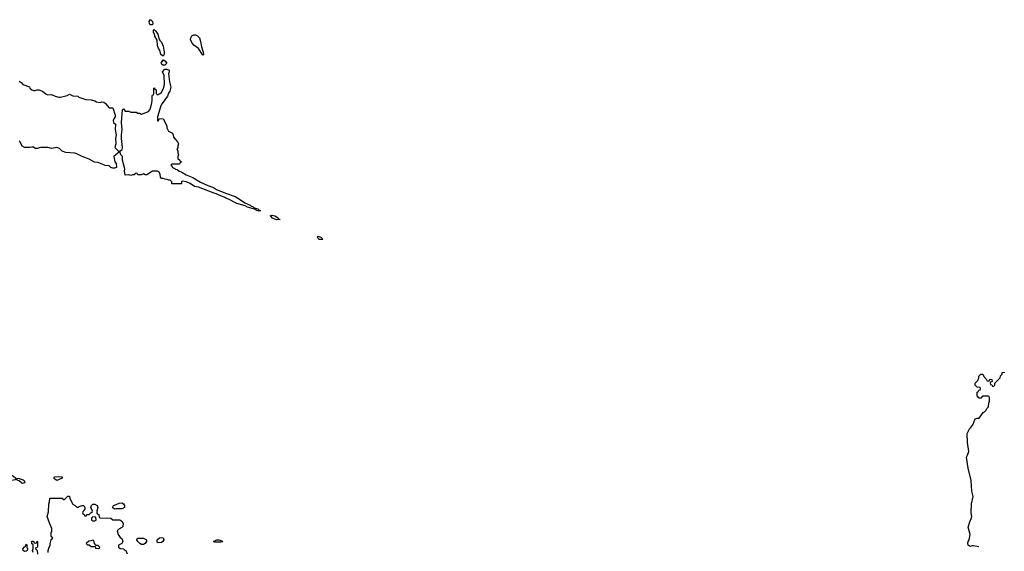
# Model space of a CAD drawing. Header units: inches. Extents: x 2386215 to 2556187, y 580866 to 760840.
# Tile 50 of 203: x 2530717 to 2541650, y 623422 to 629332. Entities that reach past the tile are written whole.
import ezdxf

# ---------------------------------------------------------------- set-up
doc = ezdxf.new("R2010")
doc.units = ezdxf.units.IN
doc.header["$MEASUREMENT"] = 0
doc.layers.add('C5632', color=7, linetype='Continuous')
doc.layers.add('C5642', color=7, linetype='Continuous')

msp = doc.modelspace()

# ---------------------------------------------------------------- linework, layer by layer
at = {"layer": 'C5632', "color": 5, "elevation": 40}
for points in [[(2532170, 629274), (2532157, 629290), (2532155, 629310), (2532168, 629332), (2532190, 629310), (2532196, 629290), (2532190, 629275)], [(2532310, 628926), (2532286, 628946), (2532273, 628993), (2532259, 629010), (2532246, 629046), (2532244, 629104), (2532218, 629150), (2532214, 629174), (2532204, 629190), (2532202, 629210), (2532210, 629222), (2532230, 629202), (2532250, 629171), (2532263, 629123), (2532276, 629096), (2532290, 629081), (2532310, 629038), (2532323, 628970), (2532321, 628950)], [(2532750, 628938), (2532702, 629010), (2532650, 629049), (2532630, 629078), (2532615, 629110), (2532618, 629130), (2532630, 629152), (2532650, 629162), (2532670, 629162), (2532690, 629152), (2532712, 629130), (2532726, 629090), (2532736, 629030), (2532756, 628970), (2532758, 628950)], [(2532330, 628825), (2532306, 628826), (2532289, 628850), (2532310, 628887), (2532330, 628875), (2532350, 628850)], [(2533570, 627105), (2533525, 627125), (2533510, 627144), (2533498, 627150), (2533522, 627158), (2533550, 627152), (2533587, 627130), (2533594, 627114), (2533610, 627109)], [(2534070, 626887), (2534042, 626890), (2534030, 626899), (2534023, 626917), (2534030, 626925), (2534070, 626910), (2534075, 626895), (2534082, 626890)], [(2530750, 624176), (2530741, 624181), (2530710, 624204), (2530693, 624210), (2530690, 624226), (2530665, 624215), (2530630, 624209), (2530590, 624214), (2530570, 624222), (2530530, 624215), (2530504, 624230), (2530530, 624256), (2530570, 624250), (2530590, 624260), (2530630, 624268), (2530650, 624259), (2530675, 624235), (2530710, 624231), (2530757, 624217), (2530766, 624210), (2530774, 624194), (2530770, 624184)], [(2531130, 624208), (2531095, 624230), (2531108, 624250), (2531150, 624254), (2531191, 624250), (2531182, 624230)], [(2531770, 623889), (2531746, 623910), (2531758, 623930), (2531790, 623941), (2531821, 623959), (2531850, 623962), (2531870, 623950), (2531881, 623930), (2531881, 623910), (2531870, 623901), (2531850, 623896), (2531785, 623895)], [(2531530, 623806), (2531514, 623790), (2531514, 623770), (2531530, 623762), (2531550, 623762), (2531566, 623770), (2531562, 623802)], [(2531530, 623546), (2531510, 623538), (2531484, 623536), (2531454, 623510), (2531470, 623494), (2531490, 623494), (2531510, 623474), (2531554, 623474), (2531558, 623458), (2531590, 623454), (2531602, 623458), (2531606, 623470), (2531590, 623486), (2531566, 623486), (2531546, 623510), (2531542, 623542)], [(2532070, 623497), (2532050, 623509), (2532029, 623530), (2532018, 623550), (2532026, 623570), (2532090, 623567), (2532125, 623550), (2532126, 623530), (2532110, 623508), (2532090, 623497)], [(2532255, 623515), (2532243, 623523), (2532242, 623530), (2532244, 623550), (2532250, 623558), (2532269, 623571), (2532290, 623576), (2532311, 623571), (2532318, 623550), (2532305, 623530), (2532290, 623519)], [(2532884, 623524), (2532868, 623530), (2532906, 623550), (2532930, 623550), (2532970, 623534), (2532974, 623530), (2532970, 623529), (2532950, 623524)], [(2530770, 623422), (2530755, 623430), (2530752, 623450), (2530770, 623471), (2530782, 623478), (2530790, 623502), (2530796, 623490), (2530796, 623470), (2530805, 623450), (2530800, 623430), (2530790, 623424)]]:
    msp.add_lwpolyline(points, close=True, dxfattribs=at)
for points in [[(2530710, 628647), (2530733, 628633), (2530752, 628610), (2530825, 628585), (2530831, 628570), (2530852, 628550), (2530870, 628544), (2530890, 628544), (2530910, 628552), (2530931, 628551), (2530970, 628538), (2531010, 628505), (2531030, 628496), (2531070, 628499), (2531110, 628480), (2531150, 628471), (2531169, 628471), (2531246, 628490), (2531270, 628502), (2531306, 628486), (2531362, 628482), (2531374, 628470), (2531450, 628446), (2531510, 628441), (2531550, 628431), (2531570, 628419), (2531610, 628411), (2531630, 628417), (2531650, 628414), (2531670, 628401), (2531710, 628351), (2531750, 628352), (2531779, 628270), (2531779, 628250), (2531761, 628230), (2531754, 628210), (2531757, 628190), (2531780, 628170), (2531779, 628110), (2531788, 628052), (2531782, 628010), (2531786, 627950), (2531774, 627910), (2531810, 627873), (2531830, 627870), (2531855, 627890), (2531858, 627910), (2531846, 628010), (2531846, 628050), (2531856, 628110), (2531847, 628190), (2531858, 628330), (2531870, 628342), (2531890, 628314), (2531930, 628314), (2531950, 628302), (2532010, 628302), (2532030, 628292), (2532052, 628292), (2532070, 628282), (2532146, 628310), (2532167, 628333), (2532168, 628350), (2532182, 628390), (2532188, 628430), (2532187, 628487), (2532190, 628494), (2532202, 628498), (2532206, 628510), (2532206, 628570), (2532213, 628573), (2532218, 628558), (2532232, 628552), (2532234, 628510), (2532250, 628494), (2532256, 628504), (2532270, 628506), (2532290, 628523), (2532314, 628570), (2532325, 628610), (2532322, 628710), (2532302, 628750), (2532330, 628780), (2532350, 628782), (2532376, 628770), (2532378, 628750), (2532368, 628728), (2532381, 628641), (2532397, 628583), (2532383, 628537), (2532370, 628515), (2532358, 628482), (2532299, 628401), (2532286, 628374), (2532249, 628250), (2532246, 628206), (2532250, 628202), (2532258, 628210), (2532268, 628232), (2532311, 628231), (2532352, 628150), (2532352, 628130), (2532370, 628094), (2532412, 628070), (2532422, 628050), (2532424, 628024), (2532470, 627974), (2532482, 627950), (2532473, 627927), (2532472, 627908), (2532462, 627890), (2532472, 627872), (2532473, 627853), (2532482, 627830), (2532474, 627810), (2532474, 627790), (2532494, 627770), (2532498, 627758), (2532514, 627750), (2532498, 627742), (2532490, 627726), (2532410, 627726), (2532398, 627722), (2532394, 627710), (2532406, 627706), (2532412, 627690), (2532438, 627678), (2532445, 627670), (2532465, 627665), (2532486, 627650), (2532518, 627638), (2532567, 627607), (2532639, 627579), (2532726, 627526), (2532807, 627487), (2532870, 627466), (2532904, 627444), (2533002, 627402), (2533110, 627366), (2533170, 627330), (2533216, 627296), (2533275, 627270), (2533282, 627262), (2533311, 627250), (2533320, 627240), (2533362, 627230), (2533375, 627215), (2533392, 627208), (2533377, 627203), (2533351, 627209), (2533325, 627225), (2533246, 627246), (2533221, 627261), (2533130, 627290), (2533037, 627337), (2533006, 627346), (2532995, 627355), (2532897, 627397), (2532866, 627406), (2532702, 627470), (2532657, 627477), (2532610, 627509), (2532566, 627530), (2532525, 627535), (2532514, 627530), (2532514, 627510), (2532510, 627506), (2532410, 627506), (2532406, 627510), (2532406, 627530), (2532387, 627547), (2532373, 627547), (2532356, 627556), (2532330, 627558), (2532310, 627566), (2532290, 627566), (2532280, 627580), (2532276, 627616), (2532262, 627642), (2532247, 627647), (2532190, 627648), (2532130, 627608), (2532110, 627608), (2532090, 627618), (2532067, 627607), (2532030, 627606), (2532022, 627622), (2532010, 627626), (2531998, 627622), (2531990, 627606), (2531970, 627606), (2531950, 627598), (2531930, 627608), (2531890, 627602), (2531881, 627650), (2531885, 627670), (2531882, 627690), (2531860, 627770), (2531857, 627810), (2531840, 627830), (2531830, 627866), (2531763, 627810), (2531773, 627753), (2531790, 627734), (2531791, 627690), (2531770, 627682), (2531750, 627682), (2531729, 627689), (2531710, 627708), (2531666, 627710), (2531590, 627744), (2531549, 627749), (2531490, 627781), (2531410, 627809), (2531350, 627839), (2531330, 627846), (2531230, 627855), (2531190, 627869), (2531158, 627898), (2531130, 627909), (2531070, 627901), (2531030, 627909), (2530950, 627909), (2530910, 627898), (2530890, 627898), (2530870, 627915), (2530850, 627915), (2530829, 627909), (2530769, 627909), (2530745, 627925), (2530735, 627950), (2530717, 627977), (2530710, 627984)], [(2531035, 623410), (2531035, 623430), (2531041, 623459), (2531055, 623490), (2531055, 623510), (2531068, 623552), (2531086, 623570), (2531066, 623590), (2531067, 623627), (2531075, 623645), (2531075, 623675), (2531050, 623726), (2531022, 623810), (2531038, 623862), (2531042, 623950), (2531048, 623972), (2531050, 624012), (2531187, 624013), (2531210, 623994), (2531250, 624034), (2531270, 624034), (2531272, 624010), (2531306, 623946), (2531334, 623930), (2531350, 623914), (2531370, 623914), (2531378, 623922), (2531410, 623932), (2531431, 623931), (2531442, 623910), (2531442, 623890), (2531422, 623870), (2531414, 623850), (2531418, 623838), (2531434, 623830), (2531438, 623818), (2531450, 623814), (2531468, 623832), (2531487, 623833), (2531510, 623854), (2531522, 623858), (2531526, 623870), (2531508, 623910), (2531514, 623930), (2531530, 623946), (2531550, 623947), (2531578, 623930), (2531585, 623910), (2531574, 623870), (2531574, 623850), (2531578, 623838), (2531594, 623830), (2531598, 623798), (2531610, 623794), (2531730, 623792), (2531752, 623772), (2531830, 623771), (2531850, 623756), (2531867, 623730), (2531863, 623697), (2531853, 623687), (2531818, 623670), (2531798, 623650), (2531811, 623610), (2531834, 623574), (2531850, 623565), (2531861, 623530), (2531850, 623508), (2531814, 623490), (2531814, 623470), (2531833, 623453), (2531874, 623450), (2531878, 623438), (2531894, 623430), (2531910, 623394)], [(2530866, 623410), (2530858, 623430), (2530868, 623450), (2530866, 623490), (2530862, 623502), (2530850, 623506), (2530850, 623534), (2530870, 623534), (2530878, 623518), (2530890, 623514), (2530902, 623518), (2530910, 623534), (2530914, 623530), (2530913, 623473), (2530910, 623466), (2530898, 623462), (2530894, 623450), (2530911, 623431), (2530914, 623390)]]:
    msp.add_lwpolyline(points, dxfattribs=at)
at = {"layer": 'C5642', "color": 5, "elevation": 40}
msp.add_lwpolyline([(2541367, 623471), (2541310, 623484), (2541290, 623483), (2541270, 623475), (2541250, 623489), (2541246, 623506), (2541249, 623530), (2541261, 623550), (2541273, 623610), (2541249, 623690), (2541266, 623750), (2541287, 623793), (2541290, 623810), (2541283, 623850), (2541287, 623950), (2541304, 624030), (2541289, 624089), (2541284, 624210), (2541250, 624346), (2541229, 624469), (2541242, 624490), (2541255, 624530), (2541242, 624630), (2541238, 624730), (2541268, 624790), (2541280, 624800), (2541303, 624837), (2541327, 624893), (2541350, 624902), (2541370, 624902), (2541415, 624965), (2541430, 624972), (2541448, 624990), (2541458, 625010), (2541475, 625030), (2541478, 625070), (2541486, 625090), (2541486, 625130), (2541482, 625142), (2541470, 625146), (2541410, 625146), (2541390, 625126), (2541370, 625126), (2541348, 625150), (2541348, 625190), (2541362, 625198), (2541367, 625213), (2541382, 625218), (2541386, 625230), (2541382, 625242), (2541350, 625246), (2541328, 625270), (2541328, 625290), (2541358, 625322), (2541366, 625350), (2541366, 625370), (2541388, 625392), (2541412, 625392), (2541424, 625364), (2541453, 625333), (2541458, 625318), (2541470, 625314), (2541482, 625318), (2541490, 625334), (2541513, 625333), (2541514, 625310), (2541498, 625302), (2541494, 625290), (2541498, 625278), (2541513, 625273), (2541518, 625258), (2541530, 625254), (2541546, 625270), (2541547, 625293), (2541606, 625350), (2541608, 625372), (2541627, 625393), (2541628, 625410), (2541650, 625414), (2541650, 625405)], dxfattribs=at)

doc.saveas('drawing.dxf')
